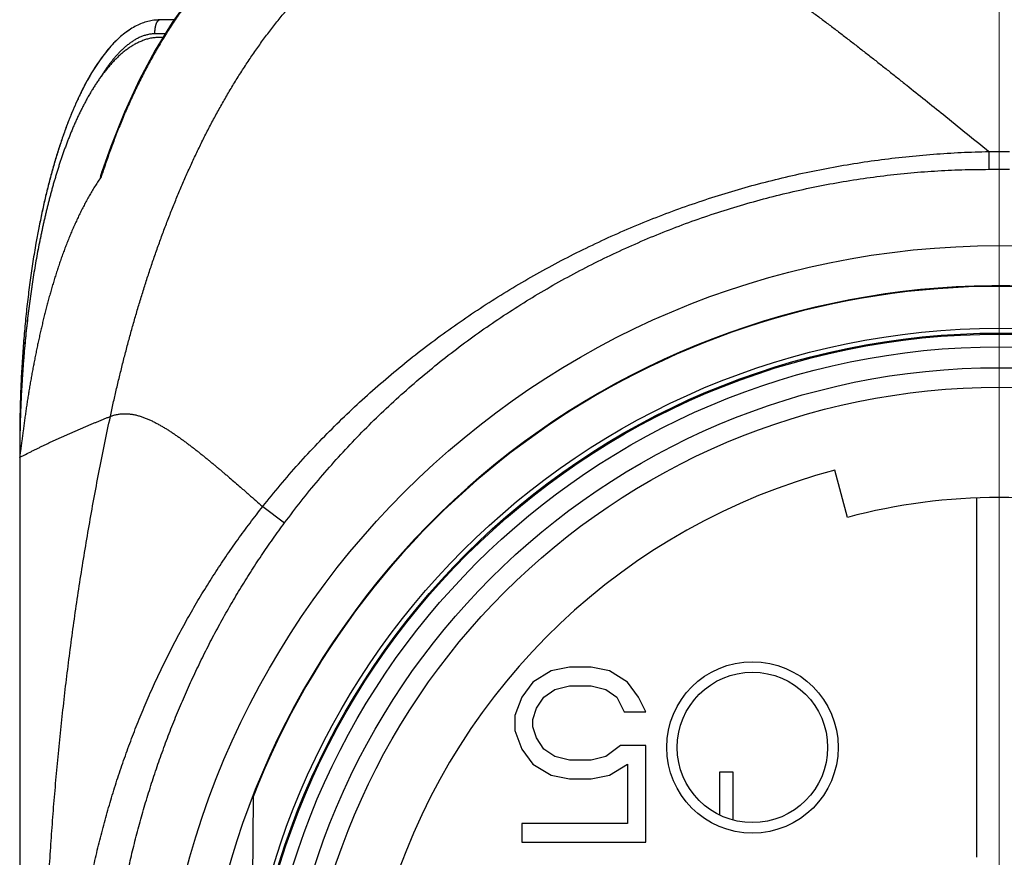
# Model space of a CAD drawing. Header units: millimetres. Extents: x 0 to 1300, y 0 to 891.
# Tile 42 of 141: x 173 to 188, y 482 to 494. Entities that reach past the tile are written whole.
import ezdxf

# ---------------------------------------------------------------- set-up
doc = ezdxf.new("R2010")
doc.units = ezdxf.units.MM
doc.header["$LTSCALE"] = 0.545669
doc.linetypes.add('CENTER', pattern=[50.8, 31.75, -6.35, 6.35, -6.35])
for name, color, linetype in [('NoLayerName_001', 7, 'Continuous'), ('NoLayerName_004', 7, 'Continuous'), ('NoLayerName_007', 7, 'Continuous'), ('NoLayerName_008', 7, 'Continuous')]:
    doc.layers.add(name, color=color, linetype=linetype)

msp = doc.modelspace()

# ---------------------------------------------------------------- linework, layer by layer
at = {"layer": 'NoLayerName_001', "color": 4, "linetype": 'CENTER', "lineweight": 13}
msp.add_line((187.5, 450), (187.5, 596.5), dxfattribs=at)
at = {"layer": 'NoLayerName_001', "color": 60, "linetype": 'Continuous', "lineweight": 25}
for p, q in [((175.70512793, 493.85), (175.5, 493.85)), ((175.5785776, 493.65), (175.43159597, 493.65)), ((175.54784232, 493.6), (175.50369226, 493.6)), ((175.55503451, 493.59038965), (175.54590863, 493.57542369)), ((187.35310187, 491.9686959), (187.64689813, 491.9686959)), ((187.35310187, 491.9686959), (187.35310187, 491.71484658)), ((187.35310262, 491.71484211), (187.64689738, 491.71484211)), ((173.50220158, 487.85), (173.5, 487.85)), ((173.5, 487.85), (173.5, 487.6)), ((173.49993887, 487.60101), (173.49992113, 487.60036765)), ((185.33128798, 486.74108796), (185.15109826, 487.41749883)), ((187.175, 487.01438617), (187.175, 481.88395722)), ((176.97312877, 486.89576054), (177.28597761, 486.66392685)), ((183.7, 483.1), (183.5, 483.1)), ((183.5, 483.1), (183.5, 482.49100563)), ((183.7, 482.41612355), (183.7, 483.1)), ((176.83619561, 482.74760654), (176.81191965, 479.96585628))]:
    msp.add_line(p, q, dxfattribs=at)
for points in [[(178.88966055, 495.79999766), (178.66502905, 495.79282387), (178.32353632, 495.75297633), (178.00180137, 495.68070452), (177.69191367, 495.57620487), (177.38961778, 495.43878353), (177.0920037, 495.26714285), (176.79324635, 495.05489608), (176.499374, 494.80230621), (176.21223399, 494.50777527), (175.93755613, 494.17648445), (175.67869511, 493.81287067)], [(175.67869511, 493.81287067), (175.43522492, 493.41679458), (175.20772263, 492.98963011), (174.99638679, 492.53082533), (174.80164864, 492.03939921), (174.67602357, 491.67683247)]]:
    msp.add_lwpolyline(points, dxfattribs=at)
for radius in [12.025, 10.8425, 10.28, 10]:
    msp.add_circle((187.5, 478.6), radius, dxfattribs=at)
for centre, radius, start, end in [((185.60460497, 488.07125385), 11.49725406, 161.741718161, 162.078197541), ((186.23708627, 488.44874456), 12.69812876, 169.076221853, 169.977742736), ((187.5, 478.59996928), 11.44201114, 21.253316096, 158.746683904), ((191.35745697, 487.59946025), 17.85745932, 178.98103027, 179.196157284), ((191.32144008, 487.59988011), 17.82144008, 179.195882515, 179.999614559), ((191.35694225, 487.59946806), 17.85694454, 179.028326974, 179.196158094), ((187.5, 478.6), 9.125, 104.91666665, 219.08333335), ((187.5, 478.6), 8.425, 75.08333335, 104.91666665)]:
    msp.add_arc(centre, radius, start, end, dxfattribs=at)
for points, knots in [([(180.97439561, 495.8), (181.03028586, 495.79805167), (181.14230351, 495.79687178), (181.30956007, 495.77875618), (181.47575978, 495.75235804), (181.6403682, 495.71698572), (181.80307215, 495.67427691), (181.96369234, 495.62487767), (182.1222296, 495.56948922), (182.27876102, 495.50876913), (182.43336867, 495.44337562), (182.58617871, 495.37394984), (182.7372447, 495.300848), (182.88665033, 495.22440645), (183.0344893, 495.14496033), (183.18085341, 495.06283902), (183.3258587, 494.97838018), (183.46958141, 494.89180147), (183.61209081, 494.80326702), (183.75346992, 494.7129473), (183.89380008, 494.62100977), (184.03316433, 494.52762221), (184.17165006, 494.43294735), (184.30930786, 494.33708123), (184.44619339, 494.24011809), (184.58236305, 494.14215126), (184.71787322, 494.04327404), (184.85278098, 493.94357973), (184.98714463, 493.84315866), (185.12100206, 493.74206868), (185.25439379, 493.64036741), (185.38736048, 493.53811187), (185.51994293, 493.4353593), (185.65218164, 493.33216635), (185.78411924, 493.22859095), (185.91578395, 493.12467086), (186.04720251, 493.0204404), (186.22213585, 492.88109841), (186.44032608, 492.70632052), (186.83223483, 492.39067886), (187.13643972, 492.14441893), (187.35388548, 491.96871294)], [0, 0, 0, 0, 0.1677725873, 0.3358060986, 0.5041075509, 0.6724919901, 0.8406600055, 1.0086134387, 1.1764901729, 1.3443568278, 1.5122145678, 1.6800300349, 1.8478293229, 2.0156403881, 2.1834685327, 2.3512985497, 2.519101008, 2.6868755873, 2.8546390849, 3.0224010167, 3.1901638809, 3.3579237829, 3.5256748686, 3.693421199, 3.8611672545, 4.028914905, 4.1966636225, 4.3644106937, 4.5321531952, 4.6998927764, 4.8676313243, 5.0353697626, 5.2031081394, 5.3708457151, 5.5385814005, 5.7063157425, 5.8740497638, 6.0417841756, 6.3772555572, 6.7127308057, 7.5514186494, 7.5514186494, 7.5514186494, 7.5514186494]), ([(177.82063786, 495.6205514), (177.78837127, 495.60853162), (177.72351973, 495.58524829), (177.62796855, 495.54571388), (177.53348989, 495.50355149), (177.44033953, 495.458372), (177.34853905, 495.41042568), (177.25817295, 495.35979108), (177.16930817, 495.30659313), (177.08200844, 495.25093608), (176.99631184, 495.1929247), (176.9122284, 495.13266374), (176.82975899, 495.07024916), (176.74890363, 495.00577713), (176.66966245, 494.93934365), (176.59203557, 494.8710447), (176.51602199, 494.80097535), (176.44161505, 494.72922433), (176.36879661, 494.65587692), (176.29754104, 494.58101253), (176.22782119, 494.50470893), (176.15960997, 494.42704385), (176.09288012, 494.34809513), (176.02760492, 494.26794006), (175.9637536, 494.18665519), (175.901301, 494.10430399), (175.84022887, 494.02093639), (175.7805191, 493.93659843), (175.72213621, 493.85134657), (175.66511129, 493.76519612), (175.60922653, 493.67831624), (175.57319943, 493.61963243), (175.55503451, 493.59038965)], [0, 0, 0, 0, 0.1032979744, 0.2066755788, 0.3101285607, 0.4136451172, 0.5172064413, 0.620787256, 0.7243563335, 0.8278781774, 0.9313440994, 1.0347744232, 1.1381850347, 1.2415858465, 1.3449810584, 1.4483694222, 1.5517445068, 1.6550992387, 1.758443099, 1.8617874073, 1.9651388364, 2.0684996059, 2.1718676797, 2.2752369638, 2.3785977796, 2.4819457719, 2.5852844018, 2.6886154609, 2.791938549, 2.8952511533, 2.9985487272, 3.1018247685, 3.1018247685, 3.1018247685, 3.1018247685]), ([(175.5, 493.85), (175.47211355, 493.84823098), (175.41568985, 493.84722508), (175.33167088, 493.83007335), (175.24798404, 493.80371403), (175.16485915, 493.76653878), (175.08241501, 493.71915834), (175.00078666, 493.66154776), (174.92009796, 493.59384944), (174.84047633, 493.51614558), (174.76204957, 493.42853051), (174.68497406, 493.33110121), (174.60936152, 493.22404316), (174.53530967, 493.10758983), (174.46293804, 492.98197886), (174.3923653, 492.84745116), (174.32371231, 492.70424783), (174.25710042, 492.55261093), (174.19265195, 492.39278304), (174.13048822, 492.22500782), (174.07073963, 492.04953763), (174.0135231, 491.86666455), (173.95891466, 491.67673088), (173.90695931, 491.48010722), (173.85788958, 491.27713021), (173.81120372, 491.06828292), (173.78352729, 490.92660933), (173.76904567, 490.85507737)], [0, 0, 0, 0, 0.0838275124, 0.1688354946, 0.2561277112, 0.3466959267, 0.4414026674, 0.5409787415, 0.6460312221, 0.7570571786, 0.8744594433, 0.9985577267, 1.1295418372, 1.2674898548, 1.4124236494, 1.5643215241, 1.7231272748, 1.8887572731, 2.0611060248, 2.2400505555, 2.4254536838, 2.617135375, 2.8148393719, 3.018289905, 3.2272017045, 3.4412818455, 3.6602312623, 3.6602312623, 3.6602312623, 3.6602312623]), ([(175.43159597, 493.65), (175.43160765, 493.6521184), (175.43161386, 493.65635569), (175.43172611, 493.66271119), (175.4319005, 493.66906607), (175.43214856, 493.6754194), (175.43246779, 493.68177031), (175.43285946, 493.68811791), (175.43332382, 493.69446132), (175.4338614, 493.70079965), (175.43447265, 493.70713202), (175.43515805, 493.71345754), (175.43591804, 493.71977534), (175.43675315, 493.72608445), (175.43766356, 493.7323837), (175.43865659, 493.73867051), (175.43973986, 493.74494181), (175.44092091, 493.75119448), (175.44220729, 493.75742539), (175.44360653, 493.76363141), (175.44512619, 493.76980939), (175.44677385, 493.77595621), (175.44855697, 493.78206875), (175.45048337, 493.78814369), (175.45255861, 493.7941753), (175.45479136, 493.80015044), (175.45719459, 493.80604759), (175.4597804, 493.81184169), (175.46255864, 493.81751561), (175.46557198, 493.82306245), (175.46895321, 493.82845224), (175.47282671, 493.83366098), (175.47724574, 493.83860019), (175.48221051, 493.84309613), (175.48769774, 493.84674695), (175.49364267, 493.84948912), (175.49792414, 493.84970003), (175.5, 493.85)], [0, 0, 0, 0, 0.00635530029, 0.01271160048, 0.01906880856, 0.02542684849, 0.03178566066, 0.03814520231, 0.04450544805, 0.05086639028, 0.05722803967, 0.06359042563, 0.06995359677, 0.07631762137, 0.08268241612, 0.08904720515, 0.09541126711, 0.10177422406, 0.10813607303, 0.1144972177, 0.12085849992, 0.12722123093, 0.13358722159, 0.13995881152, 0.14633859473, 0.15272112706, 0.15909240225, 0.16543962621, 0.17175214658, 0.17804097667, 0.184368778, 0.19082409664, 0.1974891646, 0.20422812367, 0.21084381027, 0.21724926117, 0.22354154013, 0.22354154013, 0.22354154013, 0.22354154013]), ([(175.50369106, 493.59999862), (175.48406708, 493.59907401), (175.4446643, 493.59853279), (175.38609, 493.58983684), (175.32833944, 493.57687631), (175.27188621, 493.55908682), (175.21705116, 493.53704695), (175.16395844, 493.51120955), (175.11264971, 493.48204736), (175.06312173, 493.45000199), (175.01536246, 493.41541765), (174.96933251, 493.3785839), (174.92496501, 493.33978137), (174.88217373, 493.29926909), (174.84089443, 493.25723495), (174.80104587, 493.21384795), (174.76253473, 493.1692727), (174.72527395, 493.12364731), (174.68922298, 493.07705242), (174.65432741, 493.02956807), (174.62053416, 492.98127163), (174.58778969, 492.93224083), (174.55604033, 492.88255344), (174.5252332, 492.83228582), (174.49530689, 492.78150997), (174.46622939, 492.73026717), (174.43797281, 492.67858534), (174.41050519, 492.62649088), (174.38379522, 492.57400982), (174.35781136, 492.52116831), (174.3325224, 492.46799233), (174.30789577, 492.4145079), (174.28390278, 492.36073738), (174.2605277, 492.30669558), (174.23775255, 492.25239727), (174.21555931, 492.19785705), (174.19393173, 492.14308891), (174.17284656, 492.0881093), (174.15230674, 492.03292539), (174.1322169, 491.97757773), (174.11930478, 491.94050963), (174.11278877, 491.92199734)], [0, 0, 0, 0, 0.0589372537, 0.1180460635, 0.1772419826, 0.2363776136, 0.29539447, 0.3543852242, 0.413378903, 0.4723386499, 0.5312695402, 0.590203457, 0.6491361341, 0.7080437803, 0.766941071, 0.8258419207, 0.8847426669, 0.9436382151, 1.0025417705, 1.061462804, 1.1204041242, 1.1793623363, 1.2383282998, 1.2972875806, 1.3562234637, 1.4151361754, 1.4740337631, 1.5329224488, 1.591806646, 1.6506890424, 1.7095706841, 1.7684510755, 1.8273298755, 1.8862087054, 1.94508875, 2.0039704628, 2.062853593, 2.1217372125, 2.1806197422, 2.2394992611, 2.2983759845, 2.2983759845, 2.2983759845, 2.2983759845]), ([(175.43159597, 493.65), (175.42296627, 493.64975509), (175.40567778, 493.64961718), (175.37982369, 493.64729346), (175.35409424, 493.6437691), (175.32857725, 493.6388631), (175.30335074, 493.6326866), (175.27847891, 493.62527114), (175.25399435, 493.61670968), (175.22991447, 493.60708309), (175.20625456, 493.59647354), (175.18302693, 493.58496187), (175.1602371, 493.57262127), (175.13788712, 493.55951041), (175.11597206, 493.54568659), (175.09448659, 493.53120603), (175.07342326, 493.51612456), (175.05277205, 493.50049155), (175.03252424, 493.48434471), (175.01266691, 493.4677208), (174.99318721, 493.45065574), (174.97407081, 493.43318564), (174.95530401, 493.4153412), (174.93688009, 493.39714132), (174.91878956, 493.37860498), (174.90102313, 493.35975063), (174.88357142, 493.34059682), (174.86642504, 493.32116207), (174.84957466, 493.3014649), (174.83301088, 493.28152385), (174.81672441, 493.26135737), (174.80070527, 493.2409837), (174.78494336, 493.22041831), (174.76943396, 493.19966964), (174.7541704, 493.17874552), (174.73914683, 493.15765293), (174.7243544, 493.13640085), (174.7097954, 493.114991), (174.69543051, 493.09345209), (174.68606029, 493.07895822), (174.68134958, 493.0717284)], [0, 0, 0, 0, 0.0258995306, 0.05183894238, 0.0778071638, 0.10378626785, 0.1297525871, 0.15569109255, 0.18161673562, 0.20754099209, 0.23346602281, 0.25938551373, 0.28529423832, 0.31119963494, 0.33710629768, 0.363013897, 0.38891759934, 0.41481420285, 0.44070833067, 0.46660310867, 0.4924990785, 0.51839439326, 0.54428799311, 0.57018302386, 0.59608214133, 0.62198691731, 0.64789788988, 0.67381461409, 0.69973571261, 0.72565892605, 0.75158116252, 0.7774985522, 0.80340835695, 0.82931183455, 0.8552105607, 0.88110577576, 0.90699839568, 0.93288902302, 0.95877795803, 0.98466520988, 0.98466520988, 0.98466520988, 0.98466520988]), ([(175.54590863, 493.57542369), (175.52801774, 493.54553543), (175.49193102, 493.48593777), (175.43962316, 493.39545561), (175.38837547, 493.30436205), (175.33836264, 493.21256814), (175.28950838, 493.12013591), (175.24180339, 493.02708655), (175.19522922, 492.93344694), (175.1497722, 492.83924081), (175.10541734, 492.7444926), (175.06214997, 492.64922652), (175.01995534, 492.55346685), (174.97881873, 492.45723786), (174.93872538, 492.36056383), (174.89966074, 492.26346895), (174.86160935, 492.16597774), (174.82455926, 492.06811355), (174.78848536, 491.96990408), (174.75341166, 491.87136071), (174.719179, 491.77255583), (174.69726218, 491.70639277), (174.68619339, 491.67335594)], [0, 0, 0, 0, 0.1045013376, 0.2090078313, 0.3135244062, 0.4180545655, 0.522600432, 0.6271630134, 0.7317430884, 0.8363407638, 0.9409552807, 1.0455850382, 1.1502276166, 1.254879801, 1.3595376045, 1.4641962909, 1.5688503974, 1.6734937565, 1.7781195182, 1.8827201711, 1.9872875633, 2.0918129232, 2.0918129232, 2.0918129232, 2.0918129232]), ([(174.68134958, 493.0717284), (174.67670784, 493.06445488), (174.66735844, 493.04995047), (174.6582745, 493.03527834), (174.65369957, 493.0279636)], [0, 0, 0, 0, 0.025885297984, 0.051768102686, 0.051768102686, 0.051768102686, 0.051768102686]), ([(174.11278877, 491.92199734), (174.10643369, 491.90342972), (174.09360849, 491.86633378), (174.07506138, 491.81045556), (174.05691029, 491.75444857), (174.03921685, 491.6982952), (174.02194722, 491.64201068), (174.0050929, 491.58560129), (173.98863905, 491.52907488), (173.97257614, 491.47243689), (173.95689368, 491.41569258), (173.94158136, 491.35884706), (173.92662881, 491.30190548), (173.91202566, 491.24487296), (173.8977617, 491.18775459), (173.88382597, 491.13055549), (173.87021126, 491.07327953), (173.85691266, 491.0159298), (173.84392568, 490.95850921), (173.83124194, 490.90102144), (173.81886831, 490.84346708), (173.80675445, 490.78585837), (173.79896047, 490.74739489), (173.7950283, 490.72817064)], [0, 0, 0, 0, 0.0588751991, 0.1177497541, 0.1766241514, 0.2354984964, 0.2943725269, 0.353245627, 0.4121173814, 0.470988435, 0.5298594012, 0.588730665, 0.6476023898, 0.706474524, 0.7653468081, 0.8242188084, 0.8830903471, 0.9419614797, 1.000832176, 1.0597023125, 1.1185716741, 1.177439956, 1.2363067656, 1.2363067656, 1.2363067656, 1.2363067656]), ([(176.97312877, 486.89576054), (177.05685164, 486.99830323), (177.22202162, 487.20541895), (177.48393224, 487.50450478), (177.7539713, 487.79654321), (178.03330281, 488.08004957), (178.32113375, 488.35512006), (178.61719614, 488.62142669), (178.92108166, 488.87875615), (179.23243764, 489.12687592), (179.55092922, 489.36559137), (179.87624911, 489.5947405), (180.20810659, 489.81417368), (180.54621158, 490.02374191), (180.89027406, 490.22329615), (181.24000399, 490.4126873), (181.59511158, 490.59176627), (181.95530655, 490.76038391), (182.32027722, 490.91843706), (182.68971371, 491.06582323), (183.06330619, 491.20243989), (183.44074486, 491.32818471), (183.82172011, 491.44295451), (184.20592125, 491.5466489), (184.59303074, 491.63915426), (184.98269744, 491.72040654), (185.37454187, 491.79040393), (185.76818026, 491.8490867), (186.163223, 491.8965621), (186.5592983, 491.93232499), (186.95596868, 491.95815068), (187.22079564, 491.96426125), (187.35310187, 491.968702)], [0, 0, 0, 0, 0.3971406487, 0.794598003, 1.1923288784, 1.5902779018, 1.9883790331, 2.3865570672, 2.7847291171, 3.1828087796, 3.5807652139, 3.978622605, 4.376403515, 4.7741271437, 5.1718101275, 5.5694673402, 5.9671126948, 6.3647602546, 6.7624242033, 7.1601162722, 7.5578460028, 7.9556215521, 8.3534504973, 8.7513406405, 9.1492996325, 9.5473087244, 9.9453186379, 10.3432745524, 10.7411183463, 11.1387896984, 11.5362271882, 11.9333693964, 11.9333693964, 11.9333693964, 11.9333693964]), ([(174.66523636, 491.60918146), (174.65102754, 491.58800814), (174.62228228, 491.54587138), (174.58110579, 491.48136971), (174.54103699, 491.41616118), (174.50225033, 491.35016242), (174.46465096, 491.28347215), (174.42821668, 491.21613969), (174.39290146, 491.14822445), (174.35867346, 491.07976839), (174.3255038, 491.01080375), (174.29336049, 490.94136046), (174.26221196, 490.87146819), (174.23202648, 490.80115668), (174.20277237, 490.73045539), (174.17441692, 490.65939214), (174.1469291, 490.58799109), (174.12027757, 490.51627382), (174.09443053, 490.44426123), (174.06935625, 490.37197418), (174.04502283, 490.29943358), (174.0213989, 490.22666007), (173.9984507, 490.15367363), (173.97615574, 490.08048839), (173.9544966, 490.00711495), (173.93345426, 489.93356363), (173.91301003, 489.85984459), (173.89314517, 489.78596805), (173.87384087, 489.71194418), (173.85507853, 489.63778257), (173.83683749, 489.5634923), (173.81909526, 489.48908187), (173.80182957, 489.41455921), (173.78501809, 489.33993227), (173.76863839, 489.26520902), (173.75266848, 489.19039729), (173.73708465, 489.11550494), (173.7218795, 489.0405357), (173.70707366, 488.96548765), (173.69260741, 488.89037367), (173.68334556, 488.84022591), (173.67866687, 488.81516109)], [0, 0, 0, 0, 0.0764970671, 0.1530117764, 0.2295451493, 0.3060943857, 0.3826530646, 0.4592113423, 0.5357570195, 0.6122881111, 0.6888105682, 0.7653286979, 0.8418449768, 0.9183601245, 0.9948731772, 1.0713821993, 1.147888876, 1.2243959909, 1.3009050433, 1.3774162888, 1.4539287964, 1.5304405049, 1.6069485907, 1.6834529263, 1.7599550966, 1.836456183, 1.9129567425, 1.9894568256, 2.0659559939, 2.1424534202, 2.2189493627, 2.2954449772, 2.371940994, 2.4484376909, 2.5249349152, 2.6014321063, 2.6779284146, 2.7544236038, 2.830917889, 2.9074115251, 2.9839048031, 2.9839048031, 2.9839048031, 2.9839048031]), ([(174.66522782, 491.60917394), (174.66492212, 491.60873297), (174.66431729, 491.60784844), (174.66338273, 491.60655414), (174.6624022, 491.60531581), (174.66131753, 491.60410936), (174.66029365, 491.60292452), (174.6589981, 491.60166804), (174.65717468, 491.60249365), (174.65705498, 491.60424359), (174.65712194, 491.60582932), (174.65715122, 491.60744778), (174.65724451, 491.60901268), (174.65740639, 491.61057568), (174.65762683, 491.61214702), (174.65789664, 491.61372593), (174.65820612, 491.61530903), (174.65854563, 491.61689335), (174.65890583, 491.61847577), (174.65927651, 491.62005453), (174.65965383, 491.62162823), (174.66003802, 491.62319632), (174.66042866, 491.62475916), (174.66082553, 491.62631713), (174.66122839, 491.62787059), (174.66163698, 491.6294199), (174.66205105, 491.63096543), (174.66247035, 491.63250753), (174.66289464, 491.63404659), (174.66332366, 491.63558296), (174.66375716, 491.63711701), (174.6641949, 491.6386491), (174.66463662, 491.6401796), (174.66508208, 491.64170887), (174.66553102, 491.64323728), (174.66613409, 491.64527502), (174.66689541, 491.64782222), (174.66781872, 491.65087885), (174.66875226, 491.65393606), (174.66969422, 491.65699373), (174.6703305, 491.65903054), (174.67064774, 491.6600496)], [0, 0, 0, 0, 0.00160970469, 0.003215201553, 0.004785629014, 0.00635578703, 0.008041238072, 0.009640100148, 0.011196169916, 0.012794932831, 0.014483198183, 0.016068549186, 0.017622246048, 0.019191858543, 0.020779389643, 0.022382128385, 0.023996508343, 0.025618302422, 0.027242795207, 0.028865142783, 0.030483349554, 0.032097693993, 0.033708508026, 0.035316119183, 0.036920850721, 0.038523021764, 0.040122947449, 0.041720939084, 0.043317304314, 0.044912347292, 0.046506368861, 0.048099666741, 0.049692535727, 0.051285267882, 0.052878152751, 0.054471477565, 0.057660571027, 0.060853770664, 0.064050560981, 0.067250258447, 0.070452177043, 0.070452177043, 0.070452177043, 0.070452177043]), ([(174.67064774, 491.6600496), (174.67096781, 491.66106832), (174.67160613, 491.66310663), (174.6725751, 491.66616067), (174.67355055, 491.66921279), (174.67453344, 491.67226196), (174.67535758, 491.6748006), (174.67585522, 491.6763224), (174.67602087, 491.67682959)], [0, 0, 0, 0, 0.003203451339, 0.006407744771, 0.009612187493, 0.012816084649, 0.016018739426, 0.017619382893, 0.017619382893, 0.017619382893, 0.017619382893]), ([(177.28597761, 486.66392685), (177.36475119, 486.76674825), (177.51998648, 486.97434288), (177.76723482, 487.27468591), (178.02283313, 487.56823339), (178.28801664, 487.85348017), (178.56203639, 488.13042465), (178.84467631, 488.39866113), (179.13557566, 488.65789557), (179.434435, 488.90780405), (179.74092445, 489.14814308), (180.0546989, 489.37874765), (180.37543612, 489.59945385), (180.70281213, 489.81010105), (181.03650365, 490.01052778), (181.37618724, 490.20057276), (181.72154014, 490.38007486), (182.07224183, 490.54887393), (182.42796349, 490.70683462), (182.78837956, 490.85382335), (183.15316503, 490.98970668), (183.52199487, 491.11435129), (183.89454423, 491.2276232), (184.27048703, 491.32939047), (184.64948298, 491.41950875), (185.03114745, 491.49787037), (185.41505675, 491.56441611), (185.80077473, 491.61902578), (186.18786204, 491.6617585), (186.57588656, 491.69201266), (186.96438993, 491.71164745), (187.22359367, 491.71278241), (187.35310262, 491.71484211)], [0, 0, 0, 0, 0.3885841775, 0.7775148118, 1.166726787, 1.5561498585, 1.9457102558, 2.3353322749, 2.7249398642, 3.1144604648, 3.5038734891, 3.8932041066, 4.2824736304, 4.6716983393, 5.0608904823, 5.4500592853, 5.8392119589, 6.2283565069, 6.6175071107, 7.0066784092, 7.3958845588, 7.7851401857, 8.1744613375, 8.5638664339, 8.9533751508, 9.3429631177, 9.7325587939, 10.1220884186, 10.5114795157, 10.9006623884, 11.289571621, 11.6781475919, 11.6781475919, 11.6781475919, 11.6781475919]), ([(173.79435793, 490.73253995), (173.78584748, 490.68967408), (173.76838498, 490.60347775), (173.74407708, 490.47301086), (173.72068197, 490.34079891), (173.69844216, 490.2068747), (173.67731374, 490.07132842), (173.6573305, 489.9342349), (173.63850695, 489.79567581), (173.6208528, 489.65573729), (173.60437287, 489.51451004), (173.58907357, 489.37208589), (173.57496093, 489.22855677), (173.56204111, 489.08401457), (173.55032014, 488.93855122), (173.5398044, 488.79225862), (173.530499, 488.64522871), (173.52241377, 488.49755332), (173.51554085, 488.34932466), (173.50993873, 488.2006336), (173.50541722, 488.05157595), (173.50361828, 487.95207531), (173.50256552, 487.90228756)], [0, 0, 0, 0, 0.1311075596, 0.263836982, 0.3981231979, 0.5339007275, 0.671103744, 0.8096661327, 0.949520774, 1.09059286, 1.2328029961, 1.3760713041, 1.520317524, 1.6654610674, 1.8114210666, 1.9581164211, 2.1054658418, 2.2533878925, 2.4018010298, 2.5506236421, 2.6997740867, 2.8491707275, 2.8491707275, 2.8491707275, 2.8491707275]), ([(173.73272812, 490.65860912), (173.72529506, 490.61529977), (173.7100355, 490.52827672), (173.68893862, 490.39675458), (173.66875637, 490.26374507), (173.64971494, 490.12928523), (173.6317729, 489.99346198), (173.61495016, 489.85635506), (173.59924837, 489.71805027), (173.58467431, 489.57863299), (173.57123338, 489.43818883), (173.55893134, 489.29680333), (173.54777385, 489.15456208), (173.53776663, 489.01155062), (173.5289153, 488.86785452), (173.52122579, 488.72355937), (173.51470282, 488.57875072), (173.50935568, 488.43351413), (173.50517654, 488.28793523), (173.50222162, 488.14209942), (173.50030764, 487.99609282), (173.50020002, 487.8987054), (173.5, 487.85)], [0, 0, 0, 0, 0.1318277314, 0.2650479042, 0.3995991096, 0.5354196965, 0.672445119, 0.8106029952, 0.9498192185, 1.0900193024, 1.2311284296, 1.3730714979, 1.5157731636, 1.6591578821, 1.8031499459, 1.9476735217, 2.0926526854, 2.2380114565, 2.3836738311, 2.5295638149, 2.6756054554, 2.8217228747, 2.8217228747, 2.8217228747, 2.8217228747]), ([(173.79388147, 490.73020526), (173.78542619, 490.68758029), (173.76807934, 490.60187134), (173.74392277, 490.47214981), (173.72066853, 490.34070403), (173.69855612, 490.20756601), (173.67754208, 490.07282442), (173.65765968, 489.93655277), (173.63892318, 489.79883122), (173.62134237, 489.65974431), (173.60492191, 489.51938109), (173.58966812, 489.37783181), (173.57558694, 489.23518679), (173.56268439, 489.09153632), (173.55096642, 488.94697072), (173.54043928, 488.80158029), (173.53110801, 488.65545537), (173.52298228, 488.50868619), (173.51605427, 488.36136336), (173.51038176, 488.21357613), (173.50577679, 488.06541879), (173.50390769, 487.96651654), (173.50282159, 487.91702729)], [0, 0, 0, 0, 0.1303664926, 0.2623351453, 0.3958420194, 0.5308227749, 0.6672127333, 0.8049469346, 0.9439594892, 1.0841770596, 1.2255216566, 1.3679148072, 1.5112776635, 1.6555310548, 1.8005955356, 1.9463914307, 2.0928388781, 2.2398578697, 2.38736829, 2.5352899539, 2.6835426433, 2.8320461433, 2.8320461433, 2.8320461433, 2.8320461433]), ([(173.67866687, 488.81516109), (173.67411942, 488.79007213), (173.66492787, 488.73991147), (173.65172034, 488.66456615), (173.63886121, 488.58916076), (173.62641229, 488.51368637), (173.61435724, 488.4381484), (173.60269917, 488.36254867), (173.5914415, 488.28688896), (173.58056463, 488.21117404), (173.57000881, 488.13541392), (173.55969101, 488.05962104), (173.55299236, 488.00906836), (173.54962056, 487.9837951)], [0, 0, 0, 0, 0.07649324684, 0.15298679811, 0.22948064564, 0.30597451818, 0.38246813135, 0.45896119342, 0.53545341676, 0.61194508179, 0.6884368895, 0.76492887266, 0.84142044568, 0.84142044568, 0.84142044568, 0.84142044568]), ([(174.79600484, 488.18391175), (174.81254667, 488.18959187), (174.84530947, 488.2021802), (174.8967635, 488.21380709), (174.94895324, 488.22120487), (175.00161781, 488.22357677), (175.05421267, 488.22131962), (175.10643794, 488.21489063), (175.15805694, 488.20476492), (175.20888672, 488.19139847), (175.25882918, 488.17519473), (175.30787866, 488.1565265), (175.35608701, 488.13575804), (175.40350616, 488.11324225), (175.45022132, 488.08934612), (175.4962826, 488.06427871), (175.54172147, 488.03814736), (175.5865938, 488.01107307), (175.63095318, 487.98317135), (175.67485332, 487.95455732), (175.71835554, 487.92534874), (175.76148596, 487.89560013), (175.80426771, 487.86535427), (175.84672679, 487.83465563), (175.88888878, 487.80354808), (175.93077919, 487.77207539), (175.97242464, 487.74028191), (176.01385049, 487.70820715), (176.05506825, 487.67586943), (176.0960921, 487.64328839), (176.13693599, 487.61048297), (176.17761392, 487.57747228), (176.21813996, 487.5442754), (176.25852794, 487.51091121), (176.29879273, 487.47739933), (176.33894534, 487.44375402), (176.3789941, 487.40998573), (176.41894919, 487.37610677), (176.45881665, 487.34212464), (176.51188436, 487.29671056), (176.55153326, 487.26247312), (176.57799964, 487.23968744)], [0, 0, 0, 0, 0.0524696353, 0.1051139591, 0.1578259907, 0.2104625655, 0.2630136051, 0.3155800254, 0.3681696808, 0.4207040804, 0.4731593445, 0.5256114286, 0.5780933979, 0.6305927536, 0.6830629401, 0.735490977, 0.7878988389, 0.8403008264, 0.8927032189, 0.9451052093, 0.9975015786, 1.0498938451, 1.1022857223, 1.1546791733, 1.2070745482, 1.2594707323, 1.3118652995, 1.3642562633, 1.4166447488, 1.4690319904, 1.5214188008, 1.5738056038, 1.6261924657, 1.6785791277, 1.7309650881, 1.7833503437, 1.8357352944, 1.8881202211, 1.9405052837, 1.9928905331, 2.0976612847, 2.0976612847, 2.0976612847, 2.0976612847]), ([(173.54962056, 487.9837951), (173.54291934, 487.93276497), (173.53280366, 487.85622462), (173.52177542, 487.7711528), (173.51611519, 487.72863657), (173.51092554, 487.69038953), (173.50610462, 487.65641262), (173.50211157, 487.6266525), (173.50056981, 487.61386463), (173.50020423, 487.605289), (173.49993887, 487.60101)], [0, 0, 0, 0, 0.15440471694, 0.23161754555, 0.25735085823, 0.28307837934, 0.34741102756, 0.36029436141, 0.37316865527, 0.3860302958, 0.3860302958, 0.3860302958, 0.3860302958]), ([(176.57799964, 487.23968744), (176.60440131, 487.21682716), (176.67044615, 487.15972425), (176.80212406, 487.04504469), (176.90734298, 486.95316056), (176.97312878, 486.89576054)], [0, 0, 0, 0, 0.10477005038, 0.26192337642, 0.52384474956, 0.52384474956, 0.52384474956, 0.52384474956]), ([(174.2127841, 478.6), (174.21377698, 478.69889), (174.21430829, 478.89672806), (174.22383706, 479.19339256), (174.23859766, 479.48990672), (174.25953846, 479.78612352), (174.28641541, 480.0819039), (174.31930372, 480.37710672), (174.3581944, 480.67159119), (174.403096, 480.96521736), (174.45403665, 481.2578422), (174.51107221, 481.54931785), (174.57425259, 481.83949713), (174.64362927, 482.12823259), (174.71925334, 482.41537684), (174.80117602, 482.70078247), (174.88944786, 482.9843), (174.98411549, 483.2657689), (175.08518057, 483.54502931), (175.19264195, 483.82191146), (175.30649778, 484.09624339), (175.42674602, 484.36785323), (175.55338548, 484.63656867), (175.68641176, 484.9022187), (175.82582757, 485.16461839), (175.97157176, 485.42359485), (176.12351504, 485.67899653), (176.28155813, 485.93064147), (176.44551723, 486.17841216), (176.61551216, 486.42195524), (176.79053322, 486.66179548), (176.9127367, 486.81743477), (176.97312879, 486.89576053)], [0, 0, 0, 0, 0.2966849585, 0.5934749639, 0.8903495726, 1.1872890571, 1.4842746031, 1.7812885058, 2.0783143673, 2.3753372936, 2.6723445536, 2.9693275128, 3.266282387, 3.5632104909, 3.8601184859, 4.1570186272, 4.453929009, 4.7508672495, 5.0478293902, 5.3448085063, 5.6418016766, 5.9388102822, 6.2358403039, 6.53290262, 6.8300122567, 7.1271639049, 7.4243271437, 7.7214690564, 8.0185557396, 8.3155527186, 8.6124253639, 8.909139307, 8.909139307, 8.909139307, 8.909139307]), ([(174.7111992, 478.60000166), (174.71215054, 478.69557251), (174.71266072, 478.88676913), (174.72178581, 479.17347608), (174.73590431, 479.46004096), (174.75591278, 479.74632561), (174.78156502, 480.03219946), (174.81292098, 480.31752991), (174.8499592, 480.60218492), (174.89267798, 480.88603465), (174.94108275, 481.16895156), (174.99519316, 481.45080965), (175.05502607, 481.73148515), (175.12059921, 482.01085425), (175.19193008, 482.28879319), (175.26903623, 482.56517816), (175.35193492, 482.83988431), (175.44064136, 483.1127811), (175.53515077, 483.38373721), (175.63545699, 483.65261607), (175.7415535, 483.91928003), (175.85343375, 484.18359148), (175.97109144, 484.44541265), (176.09451919, 484.70460588), (176.22370886, 484.96102378), (176.3586268, 485.21451101), (176.49920913, 485.46490988), (176.64541273, 485.71203757), (176.7971155, 485.95576819), (176.9544859, 486.19576409), (177.11660953, 486.43247698), (177.22997186, 486.58647383), (177.28597761, 486.66392685)], [0, 0, 0, 0, 0.2867267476, 0.5735526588, 0.8604589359, 1.1474267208, 1.4344372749, 1.7214721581, 2.0085134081, 2.2955439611, 2.5825533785, 2.8695388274, 3.1565001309, 3.4434396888, 3.7303626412, 4.0172770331, 4.3041939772, 4.5911243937, 4.8780683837, 5.1650250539, 5.4519961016, 5.7389860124, 6.0260022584, 6.3130554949, 6.6001586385, 6.8873019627, 7.1744518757, 7.4615755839, 7.748642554, 8.0356248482, 8.3224974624, 8.6092386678, 8.6092386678, 8.6092386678, 8.6092386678])]:
    msp.add_open_spline(points, degree=3, knots=knots, dxfattribs=at)
at = {"layer": 'NoLayerName_004', "color": 60, "linetype": 'Continuous', "lineweight": 25}
for p, q in [((181.09583328, 484.54680851), (180.83541672, 484.38723405)), ((181.35625, 484.6), (181.09583328, 484.54680851)), ((181.66875, 484.6), (181.35625, 484.6)), ((181.92916668, 484.54680851), (181.66875, 484.6)), ((182.18958334, 484.38723405), (181.92916668, 484.54680851)), ((180.83541672, 484.38723405), (180.67916672, 484.1744681)), ((180.99166672, 484.1744681), (181.14791672, 484.28085106)), ((181.14791672, 484.28085106), (181.35625, 484.33404255)), ((181.35625, 484.33404255), (181.66875, 484.33404255)), ((181.66875, 484.33404255), (181.87708332, 484.28085106)), ((181.87708332, 484.28085106), (182.03333332, 484.1744681)), ((182.34583333, 484.1744681), (182.18958334, 484.38723405)), ((180.67916672, 484.1744681), (180.575, 483.90851065)), ((180.8875, 484.01489361), (180.99166672, 484.1744681)), ((182.03333332, 484.1744681), (182.1375, 483.96170213)), ((182.45, 483.96170213), (182.34583333, 484.1744681)), ((180.83541672, 483.85531916), (180.8875, 484.01489361)), ((180.575, 483.90851065), (180.575, 483.69574471)), ((180.83541672, 483.7489362), (180.83541672, 483.85531916)), ((182.1375, 483.96170213), (182.45, 483.96170213)), ((180.575, 483.69574471), (180.67916672, 483.42978722)), ((180.8875, 483.58936167), (180.83541672, 483.7489362)), ((180.99166672, 483.42978722), (180.8875, 483.58936167)), ((180.67916672, 483.42978722), (180.83541672, 483.21702129)), ((181.14791672, 483.32340426), (180.99166672, 483.42978722)), ((182.08541668, 483.48297871), (181.87708332, 483.32340426)), ((182.45, 483.48297871), (182.08541668, 483.48297871)), ((182.45, 482.1), (182.45, 483.48297871)), ((181.35625, 483.27021278), (181.14791672, 483.32340426)), ((181.87708332, 483.32340426), (181.66875, 483.27021278)), ((180.83541672, 483.21702129), (181.09583328, 483.05744684)), ((181.66875, 483.27021278), (181.35625, 483.27021278)), ((181.92916668, 483.05744684), (182.18958334, 483.21702129)), ((182.18958334, 483.21702129), (182.18958334, 482.36595742)), ((181.09583328, 483.05744684), (181.35625, 483.00425536)), ((181.35625, 483.00425536), (181.66875, 483.00425536)), ((181.66875, 483.00425536), (181.92916668, 483.05744684)), ((182.18958334, 482.36595742), (180.67916672, 482.36595742)), ((180.67916672, 482.36595742), (180.67916672, 482.1)), ((180.67916672, 482.1), (182.45, 482.1))]:
    msp.add_line(p, q, dxfattribs=at)
at = {"layer": 'NoLayerName_007', "color": 60, "linetype": 'Continuous', "lineweight": 25}
for radius in [1.225, 1.075]:
    msp.add_circle((183.97328849, 483.45410197), radius, dxfattribs=at)
at = {"layer": 'NoLayerName_008', "color": 60, "linetype": 'Continuous', "lineweight": 25}
for p, q in [((173.49988859, 487.59906286), (173.49992116, 487.60013459)), ((173.5, 487.6), (173.5, 466.6))]:
    msp.add_line(p, q, dxfattribs=at)
for radius in [10.775, 10.76, 10.57801488]:
    msp.add_circle((187.5, 478.6), radius, dxfattribs=at)
msp.add_arc((187.5, 478.6), 11.45, 338.51863274, 311.227781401, dxfattribs=at)
for points, knots in [([(174.79600484, 488.18391175), (174.80979751, 488.24668383), (174.83699258, 488.37232055), (174.88013564, 488.56026005), (174.92473765, 488.74786856), (174.97108816, 488.93506194), (175.01915965, 489.12182524), (175.06900951, 489.30812499), (175.12067255, 489.49393263), (175.17418882, 489.67921777), (175.22959853, 489.86394743), (175.286956, 490.0480816), (175.34631344, 490.23157865), (175.40772337, 490.41439659), (175.4712383, 490.59649341), (175.53691036, 490.77782729), (175.60479316, 490.95835528), (175.67493211, 491.13803204), (175.74740713, 491.31679001), (175.82231247, 491.49454658), (175.89973695, 491.67121769), (175.97977059, 491.84671877), (176.0625029, 492.02096544), (176.14802413, 492.1938725), (176.23641768, 492.36534926), (176.3277753, 492.53528447), (176.42219492, 492.70354679), (176.5197685, 492.87000001), (176.62058882, 493.03450719), (176.72474787, 493.19693194), (176.83233885, 493.35713427), (176.94343513, 493.51496537), (177.05816076, 493.67020859), (177.17664276, 493.82261162), (177.29900003, 493.97191671), (177.4253479, 494.11787085), (177.55581945, 494.26019945), (177.6904658, 494.39869326), (177.82954962, 494.53280497), (177.97244787, 494.66296372), (178.07203772, 494.74471728), (178.12128991, 494.78621954)], [0, 0, 0, 0, 0.1928085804, 0.3856341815, 0.5784713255, 0.7713157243, 0.964164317, 1.1570153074, 1.3498682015, 1.5427238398, 1.7355823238, 1.9284401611, 2.1212950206, 2.3141466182, 2.5069967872, 2.6998495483, 2.8927111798, 3.0855889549, 3.2784779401, 3.4713678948, 3.6642531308, 3.8571328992, 4.0500116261, 4.2428991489, 4.4358096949, 4.6287405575, 4.8216760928, 5.0146079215, 5.2075360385, 5.4004692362, 5.5934255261, 5.7864261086, 5.9794520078, 6.1724755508, 6.3654871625, 6.5584967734, 6.7515350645, 6.944654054, 7.1378678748, 7.3311078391, 7.5243277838, 7.5243277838, 7.5243277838, 7.5243277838]), ([(175.5, 493.85), (175.47208739, 493.84822766), (175.41560956, 493.84721977), (175.33151123, 493.83003551), (175.24774611, 493.80362649), (175.16454462, 493.76638146), (175.08202586, 493.71891251), (175.00032519, 493.66119473), (174.91956678, 493.59337087), (174.83987839, 493.51552336), (174.7613882, 493.42774679), (174.68425322, 493.3301387), (174.60858475, 493.22288607), (174.53448114, 493.106223), (174.46206223, 492.98038788), (174.39144707, 492.84562227), (174.32275684, 492.70216796), (174.25611325, 492.5502677), (174.19163898, 492.39016475), (174.12945565, 492.22210349), (174.06969441, 492.04633734), (174.01247136, 491.86316024), (173.95786274, 491.67291605), (173.90591382, 491.47597654), (173.85685759, 491.2726794), (173.81019162, 491.06350868), (173.78253464, 490.92161882), (173.76806228, 490.84997821)], [0, 0, 0, 0, 0.0839064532, 0.1689966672, 0.256377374, 0.3470428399, 0.441857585, 0.5415539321, 0.6467400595, 0.7579138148, 0.8754785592, 0.9997541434, 1.1309295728, 1.2690824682, 1.4142342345, 1.5663626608, 1.7254109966, 1.891295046, 2.063908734, 2.2431284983, 2.4288165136, 2.6207907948, 2.8187936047, 3.0225481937, 3.2317683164, 3.4461600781, 3.6654234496, 3.6654234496, 3.6654234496, 3.6654234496]), ([(173.49992116, 487.6000205), (173.51413077, 487.60692898), (173.5426114, 487.62062325), (173.59908891, 487.64899701), (173.655597, 487.67730618), (173.71214365, 487.7055379), (173.75460608, 487.72660292), (173.79713871, 487.74752469), (173.83976604, 487.76825307), (173.88249617, 487.7887702), (173.92532229, 487.80908852), (173.96824057, 487.82921404), (174.01124635, 487.84915448), (174.05433519, 487.86891709), (174.09750257, 487.88850926), (174.14074402, 487.90793833), (174.18405505, 487.92721162), (174.22743122, 487.94633671), (174.27086872, 487.96532038), (174.31436503, 487.98416739), (174.35791763, 488.00288287), (174.40152408, 488.02147192), (174.44518192, 488.03993962), (174.48888869, 488.05829108), (174.53264192, 488.07653136), (174.57643916, 488.09466564), (174.62027801, 488.11269876), (174.66415569, 488.1306367), (174.70807103, 488.1484813), (174.75201672, 488.16624977), (174.7813448, 488.178018), (174.79600484, 488.18391175)], [0, 0, 0, 0, 0.0473999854, 0.0948028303, 0.1896084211, 0.2370096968, 0.2844098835, 0.3318093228, 0.3792088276, 0.4266091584, 0.4740105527, 0.521413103, 0.5688167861, 0.616221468, 0.6636269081, 0.7110327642, 0.7584385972, 0.8058438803, 0.8532483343, 0.9006521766, 0.9480556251, 0.9954588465, 1.0428619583, 1.0902650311, 1.1376680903, 1.185071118, 1.2324740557, 1.2798768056, 1.3272792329, 1.374681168, 1.4220824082, 1.4220824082, 1.4220824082, 1.4220824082]), ([(173.82605422, 478.6), (173.82672197, 478.72863968), (173.82738931, 478.98593049), (173.83239964, 479.37184492), (173.8398529, 479.75772841), (173.85021393, 480.14355068), (173.86340312, 480.52928364), (173.87948736, 480.91489868), (173.89849204, 481.30036965), (173.92046562, 481.68567403), (173.94546512, 482.07079269), (173.97354596, 482.45570862), (174.00476409, 482.84040487), (174.03917507, 483.2248645), (174.07683514, 483.60906752), (174.11779581, 483.99298409), (174.16208848, 484.37657527), (174.2097459, 484.75979378), (174.26080018, 485.14259134), (174.31528334, 485.52491973), (174.37322837, 485.90673049), (174.43466447, 486.28797597), (174.49963502, 486.66860552), (174.56813043, 487.04857973), (174.64033882, 487.42781726), (174.71571064, 487.80639311), (174.76954015, 488.05801647), (174.79600484, 488.18391175)], [0, 0, 0, 0, 0.3859242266, 0.7718683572, 1.1578240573, 1.5437837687, 1.9297407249, 2.3156889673, 2.7016236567, 3.0875470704, 3.4734685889, 3.8593991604, 4.2453510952, 4.6313380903, 5.0173752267, 5.4034701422, 5.7896101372, 6.1757802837, 6.5619666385, 6.9481562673, 7.3343372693, 7.7204988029, 8.1066311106, 8.4927255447, 8.8787745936, 9.2647719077, 9.6507123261, 9.6507123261, 9.6507123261, 9.6507123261])]:
    msp.add_open_spline(points, degree=3, knots=knots, dxfattribs=at)

doc.saveas('drawing.dxf')
